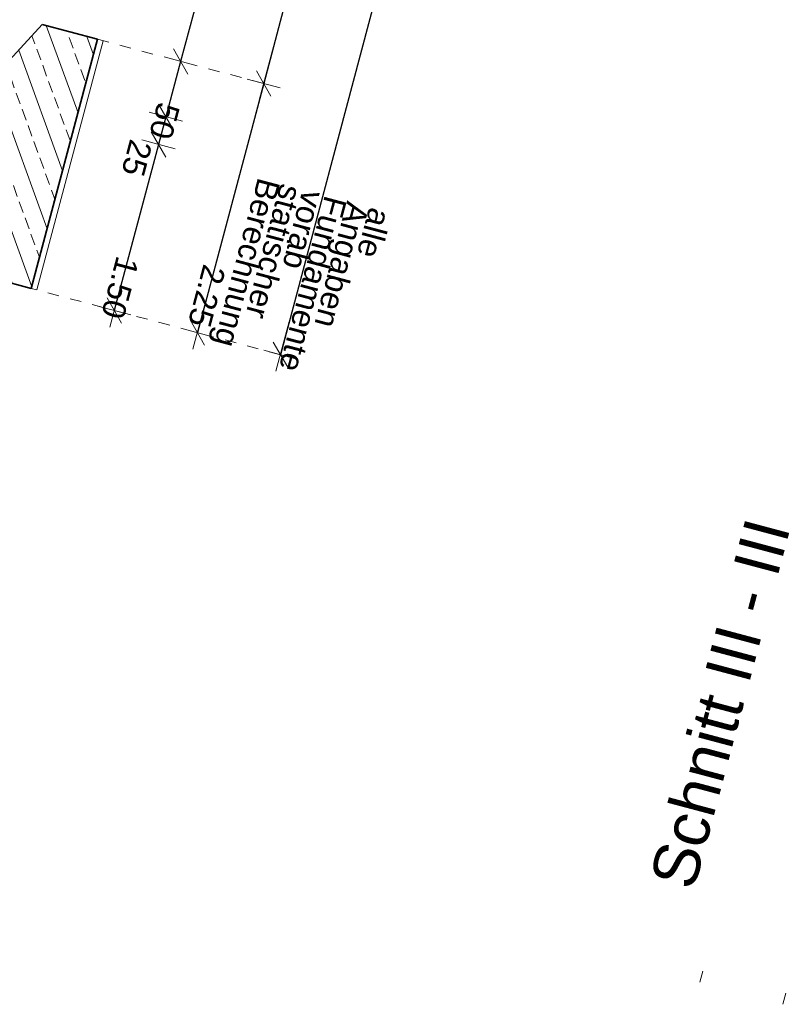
# Model space of a CAD drawing. Header units: metres. Extents: x 4462371 to 4462630, y 5328161 to 5328403.
# Tile 24 of 152: x 4462426.77 to 4462433.51, y 5328202.12 to 5328210.71. Entities that reach past the tile are written whole.
import ezdxf

# ---------------------------------------------------------------- set-up
doc = ezdxf.new("R2010")
doc.units = ezdxf.units.M
doc.header["$PDMODE"] = 65
doc.linetypes.add('AUSGEZOGEN', pattern=[0])
doc.linetypes.add('VERDECKT2_S2', pattern=[0.15, 0.1, -0.05])
for name, color, linetype, lineweight in [('Maßlinie_Allgemein', 7, 'AUSGEZOGEN', 13), ('Schraffur', 7, 'AUSGEZOGEN', 158), ('Standard', 7, 'AUSGEZOGEN', 13)]:
    doc.layers.add(name, color=color, linetype=linetype, lineweight=lineweight)
doc.styles.add('ARIAL', font='ARIAL.TTF')
doc.dimstyles.new('_DIMSTYLE_12', dxfattribs={"dimtxt": 0.2, "dimasz": 0.3, "dimexe": 0, "dimexo": 0, "dimgap": 0.1, "dimtad": 2, "dimrnd": 0.01, "dimzin": 4, "dimdsep": 46, "dimtxsty": 'ARIAL', "dimblk1": 'ALL_ML_STRICH', "dimblk2": 'ALL_ML_STRICH', "dimsah": 1, "dimcen": 0, "dimclrd": 7, "dimclre": 7, "dimclrt": 7, "dimadec": 0, "dimazin": 0, "dimtfac": 1, "dimtdec": 0, "dimtix": 1, "dimtmove": 2, "dimatfit": 3, "dimfxl": 0, "dimtzin": 0, "dimlwd": 0, "dimlwe": 13, "dimarcsym": 0})
doc.dimstyles.new('_DIMSTYLE_14', dxfattribs={"dimtxt": 0.2, "dimasz": 0.3, "dimexe": 0, "dimexo": 0, "dimgap": 0.1, "dimtad": 2, "dimdec": 1, "dimlfac": 100, "dimrnd": 1, "dimzin": 4, "dimdsep": 46, "dimtxsty": 'ARIAL', "dimblk1": 'ALL_ML_STRICH', "dimblk2": 'ALL_ML_STRICH', "dimsah": 1, "dimcen": 0, "dimclrd": 7, "dimclre": 7, "dimclrt": 7, "dimadec": 0, "dimazin": 0, "dimtfac": 1, "dimtdec": 0, "dimtix": 1, "dimtmove": 2, "dimatfit": 3, "dimfxl": 0, "dimtvp": 1.2, "dimtzin": 0, "dimlwd": 0, "dimlwe": 13, "dimarcsym": 0})

# ---------------------------------------------------------------- blocks, each defined once
blk = doc.blocks.new('ALL_ML_STRICH')
at = {"color": 0, "linetype": 'ByBlock', "lineweight": -2}
for p, q in [((-0.3, -0.3), (0.3, 0.3)), ((0, -0.5), (0, 0.5)), ((-1, 0), (0.5, 0))]:
    blk.add_line(p, q, dxfattribs=at)
blk = doc.blocks.new('*D473')
at = {"layer": 'DEFPOINTS', "color": 7, "linetype": 'AUSGEZOGEN', "lineweight": 13}
for p in [(4462429.394, 5328217.8345), (4462431.5682, 5328217.2555), (4462426.8718, 5328208.3647)]:
    blk.add_point(p, dxfattribs=at)
at = {"layer": 'Maßlinie_Allgemein', "color": 7, "linetype": 'AUSGEZOGEN', "lineweight": -2}
for p, q in [((4462431.5682, 5328217.2555), (4462429.046, 5328207.7856)), ((4462431.5682, 5328217.2555), (4462431.5682, 5328217.2555)), ((4462429.046, 5328207.7856), (4462429.046, 5328207.7856))]:
    blk.add_line(p, q, dxfattribs=at)
at = {"layer": 'Maßlinie_Allgemein', "color": 7, "linetype": 'AUSGEZOGEN', "lineweight": 13, "xscale": 0.3, "yscale": 0.3, "zscale": 0.3}
for p, rotation in [((4462431.5682, 5328217.2555), 75.08618496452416), ((4462429.046, 5328207.7856), 255.0861849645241)]:
    blk.add_blockref('ALL_ML_STRICH', p, dxfattribs=dict(at, rotation=rotation))
at = {"layer": 'Maßlinie_Allgemein', "color": 7, "linetype": 'AUSGEZOGEN', "lineweight": 13, "insert": (4462430.1635, 5328211.9946), "char_height": 0.2, "width": 0.8, "attachment_point": 5, "rotation": 255.08618, "style": 'ARIAL'}
blk.add_mtext('\\A1;{\\A1;{9.80\\H0.132000;\\S^ ;}}', dxfattribs=at)
at = {"layer": 'Maßlinie_Allgemein', "color": 7, "linetype": 'AUSGEZOGEN', "lineweight": 13, "insert": (4462430.0169, 5328209.0311), "char_height": 0.2, "width": 0.01, "attachment_point": 1, "rotation": 255.08618, "line_spacing_factor": 0.60241, "style": 'ARIAL'}
blk.add_mtext('alle Angaben Fundamente vorab statischer Berechnung', dxfattribs=at)
blk = doc.blocks.new('*D477')
at = {"layer": 'DEFPOINTS', "color": 7, "linetype": 'AUSGEZOGEN', "lineweight": 13}
for p in [(4462428.3318, 5328215.789), (4462429.5396, 5328215.4673), (4462427.4509, 5328210.5389)]:
    blk.add_point(p, dxfattribs=at)
at = {"layer": 'Maßlinie_Allgemein', "color": 7, "linetype": 'AUSGEZOGEN', "lineweight": -2}
for p, q in [((4462429.5396, 5328215.4673), (4462428.1756, 5328210.3458)), ((4462429.5396, 5328215.4673), (4462429.5396, 5328215.4673)), ((4462428.1756, 5328210.3458), (4462428.1756, 5328210.3458))]:
    blk.add_line(p, q, dxfattribs=at)
at = {"layer": 'Maßlinie_Allgemein', "color": 7, "linetype": 'AUSGEZOGEN', "lineweight": 13, "xscale": 0.3, "yscale": 0.3, "zscale": 0.3}
for p, rotation in [((4462429.5396, 5328215.4673), 75.08618509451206), ((4462428.1756, 5328210.3458), 255.086185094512)]:
    blk.add_blockref('ALL_ML_STRICH', p, dxfattribs=dict(at, rotation=rotation))
at = {"layer": 'Maßlinie_Allgemein', "color": 7, "linetype": 'AUSGEZOGEN', "lineweight": 13, "insert": (4462428.7139, 5328212.3806), "char_height": 0.2, "width": 0.8, "attachment_point": 5, "rotation": 255.08619, "style": 'ARIAL'}
blk.add_mtext('\\A1;{\\A1;{5.30\\H0.132000;\\S^ ;}}', dxfattribs=at)
blk = doc.blocks.new('*D478')
at = {"layer": 'DEFPOINTS', "color": 7, "linetype": 'AUSGEZOGEN', "lineweight": 13}
for p in [(4462427.4509, 5328210.5389), (4462428.1756, 5328210.3458), (4462426.839, 5328210.1844)]:
    blk.add_point(p, dxfattribs=at)
at = {"layer": 'Maßlinie_Allgemein', "color": 7, "linetype": 'AUSGEZOGEN', "lineweight": -2}
for p, q in [((4462428.1756, 5328210.3458), (4462428.0469, 5328209.8627)), ((4462428.1756, 5328210.3458), (4462428.1756, 5328210.3458)), ((4462428.0469, 5328209.8627), (4462428.0469, 5328209.8627))]:
    blk.add_line(p, q, dxfattribs=at)
at = {"layer": 'Maßlinie_Allgemein', "color": 7, "linetype": 'AUSGEZOGEN', "lineweight": 13, "xscale": 0.3, "yscale": 0.3, "zscale": 0.3}
for p, rotation in [((4462428.1756, 5328210.3458), 75.08618509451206), ((4462428.0469, 5328209.8627), 255.086185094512)]:
    blk.add_blockref('ALL_ML_STRICH', p, dxfattribs=dict(at, rotation=rotation))
at = {"layer": 'Maßlinie_Allgemein', "color": 7, "linetype": 'AUSGEZOGEN', "lineweight": 13, "insert": (4462428.0337, 5328209.8262), "char_height": 0.2, "width": 0.8, "attachment_point": 5, "rotation": 255.08619, "style": 'ARIAL'}
blk.add_mtext('\\A1;{\\A1;{50\\H0.132000;\\S^ ;}}', dxfattribs=at)
blk = doc.blocks.new('*D479')
at = {"layer": 'DEFPOINTS', "color": 7, "linetype": 'AUSGEZOGEN', "lineweight": 13}
for p in [(4462426.839, 5328210.1844), (4462426.7747, 5328209.9428), (4462428.0469, 5328209.8627)]:
    blk.add_point(p, dxfattribs=at)
at = {"layer": 'Maßlinie_Allgemein', "color": 7, "linetype": 'AUSGEZOGEN', "lineweight": -2}
for p, q in [((4462428.0469, 5328209.8627), (4462427.9826, 5328209.6211)), ((4462428.0469, 5328209.8627), (4462428.0469, 5328209.8627)), ((4462427.9826, 5328209.6211), (4462427.9826, 5328209.6211))]:
    blk.add_line(p, q, dxfattribs=at)
at = {"layer": 'Maßlinie_Allgemein', "color": 7, "linetype": 'AUSGEZOGEN', "lineweight": 13, "xscale": 0.3, "yscale": 0.3, "zscale": 0.3}
for p, rotation in [((4462428.0469, 5328209.8627), 75.08618509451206), ((4462427.9826, 5328209.6211), 255.086185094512)]:
    blk.add_blockref('ALL_ML_STRICH', p, dxfattribs=dict(at, rotation=rotation))
at = {"layer": 'Maßlinie_Allgemein', "color": 7, "linetype": 'AUSGEZOGEN', "lineweight": 13, "insert": (4462427.7919, 5328209.5013), "char_height": 0.2, "width": 0.8, "attachment_point": 5, "rotation": 255.08619, "style": 'ARIAL'}
blk.add_mtext('\\A1;{\\A1;{25\\H0.132000;\\S^ ;}}', dxfattribs=at)
blk = doc.blocks.new('*D480')
at = {"layer": 'DEFPOINTS', "color": 7, "linetype": 'AUSGEZOGEN', "lineweight": 13}
for p in [(4462426.7747, 5328209.9428), (4462427.9826, 5328209.6211), (4462426.3886, 5328208.4933)]:
    blk.add_point(p, dxfattribs=at)
at = {"layer": 'Maßlinie_Allgemein', "color": 7, "linetype": 'AUSGEZOGEN', "lineweight": -2}
for p, q in [((4462427.9826, 5328209.6211), (4462427.5965, 5328208.1716)), ((4462427.9826, 5328209.6211), (4462427.9826, 5328209.6211)), ((4462427.5965, 5328208.1716), (4462427.5965, 5328208.1716))]:
    blk.add_line(p, q, dxfattribs=at)
at = {"layer": 'Maßlinie_Allgemein', "color": 7, "linetype": 'AUSGEZOGEN', "lineweight": 13, "xscale": 0.3, "yscale": 0.3, "zscale": 0.3}
for p, rotation in [((4462427.9826, 5328209.6211), 75.08618509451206), ((4462427.5965, 5328208.1716), 255.086185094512)]:
    blk.add_blockref('ALL_ML_STRICH', p, dxfattribs=dict(at, rotation=rotation))
at = {"layer": 'Maßlinie_Allgemein', "color": 7, "linetype": 'AUSGEZOGEN', "lineweight": 13, "insert": (4462427.6459, 5328208.3704), "char_height": 0.2, "width": 0.8, "attachment_point": 5, "rotation": 255.08619, "style": 'ARIAL'}
blk.add_mtext('\\A1;{\\A1;{1.50\\H0.132000;\\S^ ;}}', dxfattribs=at)
blk = doc.blocks.new('*D482')
at = {"layer": 'DEFPOINTS', "color": 7, "linetype": 'AUSGEZOGEN', "lineweight": 13}
for p in [(4462428.8632, 5328215.6475), (4462430.2644, 5328215.2743), (4462427.4509, 5328210.5389)]:
    blk.add_point(p, dxfattribs=at)
at = {"layer": 'Maßlinie_Allgemein', "color": 7, "linetype": 'AUSGEZOGEN', "lineweight": -2}
for p, q in [((4462430.2644, 5328215.2743), (4462428.9003, 5328210.1528)), ((4462430.2644, 5328215.2743), (4462430.2644, 5328215.2743)), ((4462428.9003, 5328210.1528), (4462428.9003, 5328210.1528))]:
    blk.add_line(p, q, dxfattribs=at)
at = {"layer": 'Maßlinie_Allgemein', "color": 7, "linetype": 'AUSGEZOGEN', "lineweight": 13, "xscale": 0.3, "yscale": 0.3, "zscale": 0.3}
for p, rotation in [((4462430.2644, 5328215.2743), 75.08618496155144), ((4462428.9003, 5328210.1528), 255.0861849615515)]:
    blk.add_blockref('ALL_ML_STRICH', p, dxfattribs=dict(at, rotation=rotation))
at = {"layer": 'Maßlinie_Allgemein', "color": 7, "linetype": 'AUSGEZOGEN', "lineweight": 13, "insert": (4462429.4386, 5328212.1876), "char_height": 0.2, "width": 0.8, "attachment_point": 5, "rotation": 255.08618, "style": 'ARIAL'}
blk.add_mtext('\\A1;{\\A1;{5.30\\H0.132000;\\S^ ;}}', dxfattribs=at)
blk = doc.blocks.new('*D483')
at = {"layer": 'DEFPOINTS', "color": 7, "linetype": 'AUSGEZOGEN', "lineweight": 13}
for p in [(4462427.4509, 5328210.5389), (4462428.9003, 5328210.1528), (4462426.8718, 5328208.3647)]:
    blk.add_point(p, dxfattribs=at)
at = {"layer": 'Maßlinie_Allgemein', "color": 7, "linetype": 'AUSGEZOGEN', "lineweight": -2}
for p, q in [((4462428.9003, 5328210.1528), (4462428.3213, 5328207.9786)), ((4462428.9003, 5328210.1528), (4462428.9003, 5328210.1528)), ((4462428.3213, 5328207.9786), (4462428.3213, 5328207.9786))]:
    blk.add_line(p, q, dxfattribs=at)
at = {"layer": 'Maßlinie_Allgemein', "color": 7, "linetype": 'AUSGEZOGEN', "lineweight": 13, "xscale": 0.3, "yscale": 0.3, "zscale": 0.3}
for p, rotation in [((4462428.9003, 5328210.1528), 75.08618496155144), ((4462428.3213, 5328207.9786), 255.0861849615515)]:
    blk.add_blockref('ALL_ML_STRICH', p, dxfattribs=dict(at, rotation=rotation))
at = {"layer": 'Maßlinie_Allgemein', "color": 7, "linetype": 'AUSGEZOGEN', "lineweight": 13, "insert": (4462428.4026, 5328208.2971), "char_height": 0.2, "width": 0.8, "attachment_point": 5, "rotation": 255.08618, "style": 'ARIAL'}
blk.add_mtext('\\A1;{\\A1;{2.25\\H0.132000;\\S^ ;}}', dxfattribs=at)

msp = doc.modelspace()

# ---------------------------------------------------------------- hatches: boundary and pattern name
at = {"layer": 'Schraffur', "linetype": 'AUSGEZOGEN', "lineweight": 18}
h = msp.add_hatch(dxfattribs=at)
h.set_pattern_fill('SCHRAFFUR_7', scale=0.1, angle=65, style=0, pattern_type=2)
h.set_pattern_definition([(110, (0, 0), (-0.281907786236, -0.102606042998), []), (110, (-0.14095, -0.0513), (-0.281907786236, -0.102606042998), [0.1, -0.05])])
h.paths.add_polyline_path([(4462426.51911, 5328210.01088), (4462426.38864, 5328208.49334), (4462426.8718, 5328208.36465), (4462427.45087, 5328210.53886), (4462426.96771, 5328210.66754), (4462426.58345, 5328210.25246), (4462424.82742, 5328210.72015), (4462424.07537, 5328210.92045), (4462423.78548, 5328210.99766), (4462423.49558, 5328211.07487), (4462423.20569, 5328211.15208), (4462422.33601, 5328211.38371), (4462422.14274, 5328211.43518), (4462422.18135, 5328211.58013), (4462421.98809, 5328211.6316), (4462421.79482, 5328211.68308), (4462421.83256, 5328211.25908), (4462421.88514, 5328211.24508), (4462424.76308, 5328210.47858)], flags=0)

# ---------------------------------------------------------------- linework, layer by layer
at = {"layer": 'Standard', "color": 7, "linetype": 'AUSGEZOGEN', "lineweight": 35}
for p, q in [((4462426.58345, 5328210.25246), (4462426.96771, 5328210.66754)), ((4462427.45087, 5328210.53886), (4462426.96771, 5328210.66754)), ((4462426.8718, 5328208.36465), (4462427.45087, 5328210.53886)), ((4462426.38864, 5328208.49334), (4462426.8718, 5328208.36465))]:
    msp.add_line(p, q, dxfattribs=at)
at = {"layer": 'Standard', "color": 7, "linetype": 'AUSGEZOGEN', "lineweight": 13}
msp.add_line((4462427.49919, 5328210.52599), (4462426.92011, 5328208.35179), dxfattribs=at)
at = {"layer": 'Standard', "color": 7, "linetype": 'VERDECKT2_S2', "lineweight": 18}
for p, q in [((4462428.90034, 5328210.15281), (4462427.45087, 5328210.53886)), ((4462429.046, 5328207.78558), (4462426.8718, 5328208.36465))]:
    msp.add_line(p, q, dxfattribs=at)
at = {"layer": 'Standard', "color": 52, "linetype": 'AUSGEZOGEN', "lineweight": 13}
for p, q in [((4462432.73344, 5328202.40532), (4462432.7077, 5328202.30869)), ((4462433.45818, 5328202.2123), (4462433.43244, 5328202.11567))]:
    msp.add_line(p, q, dxfattribs=at)

# ---------------------------------------------------------------- texts
at = {"layer": 'Standard', "color": 52, "linetype": 'AUSGEZOGEN', "lineweight": 13, "insert": (4462432.65915, 5328203.09777), "char_height": 0.4, "width": 3.4790533, "attachment_point": 7, "rotation": 75.086185, "style": 'ARIAL'}
msp.add_mtext('\\W1.00;Schnitt\\~III\\~-\\~III', dxfattribs=at)

# ---------------------------------------------------------------- dimensions: what is measured, and where the dimension line sits
at = {"layer": 'Maßlinie_Allgemein', "color": 7, "linetype": 'AUSGEZOGEN', "lineweight": 13}
dim = msp.add_linear_dim(base=(4462429.046, 5328207.78558), p1=(4462431.56819, 5328217.25546), p2=(4462429.046, 5328207.78558), angle=255.086185, text='<>\\Xalle Angaben Fundamente vorab statischer Berechnung', dimstyle='_DIMSTYLE_12', override={"dimpost": '<>', "dimclrd": 7, "dimclre": 7, "dimclrt": 7, "dimlwd": 0, "dimlwe": 13}, dxfattribs=at)
dim.commit()
dim.dimension.update_dxf_attribs({"geometry": '*D473', "text_midpoint": (4462430.16348, 5328211.99455), "dimtype": 160})
for base, p1, p2, dimstyle, picture, middle in [((4462428.17561, 5328210.34584), (4462429.53964, 5328215.4673), (4462428.17561, 5328210.34584), '_DIMSTYLE_12', '*D477', (4462428.71388, 5328212.38064)), ((4462428.90034, 5328210.15281), (4462430.26438, 5328215.27428), (4462428.90034, 5328210.15281), '_DIMSTYLE_12', '*D482', (4462429.43861, 5328212.18761)), ((4462428.04692, 5328209.86268), (4462428.17561, 5328210.34584), (4462428.04692, 5328209.86268), '_DIMSTYLE_14', '*D478', (4462428.03367, 5328209.82616)), ((4462428.32127, 5328207.97861), (4462428.90034, 5328210.15281), (4462428.32127, 5328207.97861), '_DIMSTYLE_12', '*D483', (4462428.40257, 5328208.29711)), ((4462427.98258, 5328209.6211), (4462428.04692, 5328209.86268), (4462427.98258, 5328209.6211), '_DIMSTYLE_14', '*D479', (4462427.79193, 5328209.50134)), ((4462427.59653, 5328208.17163), (4462427.98258, 5328209.6211), (4462427.59653, 5328208.17163), '_DIMSTYLE_12', '*D480', (4462427.64594, 5328208.3704))]:
    dim = msp.add_linear_dim(base=base, p1=p1, p2=p2, angle=255.086185, dimstyle=dimstyle, override={"dimpost": '<>', "dimclrd": 7, "dimclre": 7, "dimclrt": 7, "dimlwd": 0, "dimlwe": 13}, dxfattribs=at)
    dim.commit()
    dim.dimension.update_dxf_attribs({"geometry": picture, "text_midpoint": middle, "dimtype": 160})

doc.saveas('drawing.dxf')
